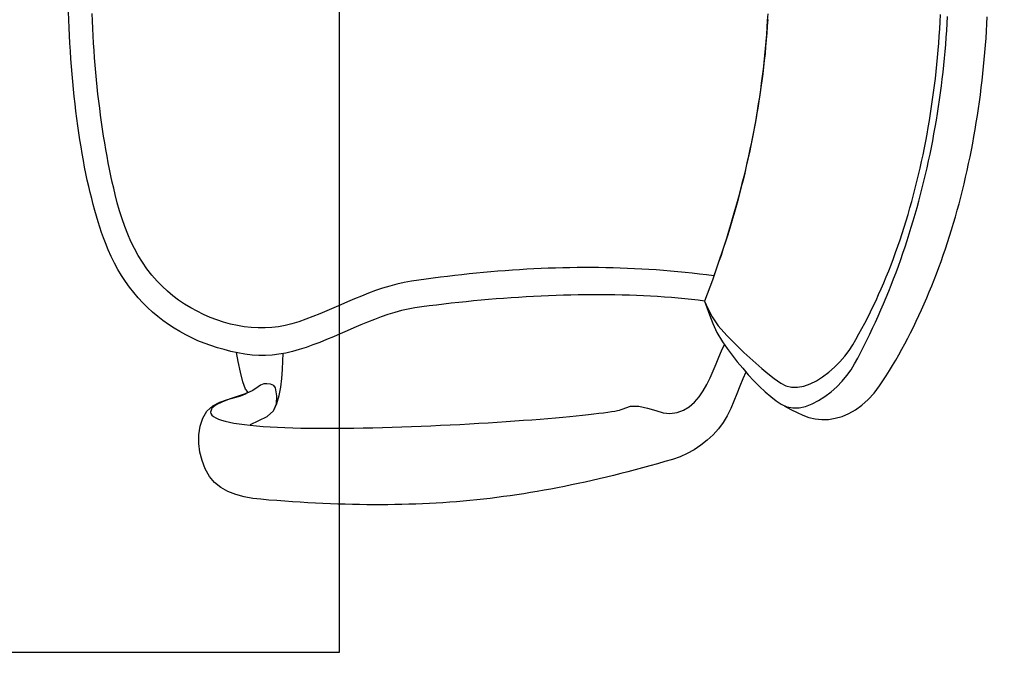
# Model space of a CAD drawing. Header units: millimetres. Extents: x 45699 to 251499, y 244 to 86446.
# Tile 26 of 240: x 54067 to 54610, y 48103 to 48464. Entities that reach past the tile are written whole.
import ezdxf

# ---------------------------------------------------------------- set-up
doc = ezdxf.new("R2010")
doc.units = ezdxf.units.MM
doc.header["$LTSCALE"] = 400
doc.layers.add('inlay', color=6, linetype='Continuous')
doc.layers.add('inr', color=4, linetype='Continuous')

# ---------------------------------------------------------------- blocks, each defined once
blk = doc.blocks.new('NUM1-CN02_B2')
for p, q in [((-85.74, -5.58), (-81.78, -5.05)), ((-81.78, -5.05), (-77.78, -4.54)), ((-77.78, -4.54), (-73.73, -4.06)), ((-73.73, -4.06), (-69.65, -3.61)), ((-69.65, -3.61), (-65.54, -3.18)), ((-65.54, -3.18), (-61.39, -2.78)), ((-61.39, -2.78), (-57.21, -2.41)), ((-57.21, -2.41), (-53.01, -2.07)), ((-53.01, -2.07), (-48.78, -1.75)), ((-48.78, -1.75), (-44.52, -1.46)), ((-44.52, -1.46), (-40.24, -1.19)), ((-40.24, -1.19), (-35.94, -0.95)), ((-35.94, -0.95), (-31.62, -0.74)), ((-31.62, -0.74), (-27.29, -0.55)), ((-27.29, -0.55), (-22.94, -0.39)), ((-119.21, -11.57), (-115.71, -10.8)), ((-115.71, -10.8), (-112.15, -10.05)), ((-112.15, -10.05), (-108.54, -9.33)), ((-108.54, -9.33), (-104.87, -8.64)), ((-104.87, -8.64), (-101.14, -7.97)), ((-101.14, -7.97), (-97.36, -7.33)), ((-97.36, -7.33), (-93.54, -6.72)), ((-93.54, -6.72), (-89.66, -6.14)), ((-89.66, -6.14), (-85.74, -5.58)), ((-138.8, -16.77), (-135.71, -15.83)), ((-135.71, -15.83), (-132.55, -14.93)), ((-132.55, -14.93), (-129.31, -14.05)), ((-129.31, -14.05), (-126.01, -13.2)), ((-126.01, -13.2), (-122.64, -12.37)), ((-122.64, -12.37), (-119.21, -11.57)), ((-68.29, -16.69), (-64.34, -16.26)), ((-64.34, -16.26), (-60.37, -15.86)), ((-60.37, -15.86), (-56.37, -15.49)), ((-56.37, -15.49), (-52.35, -15.14)), ((-52.35, -15.14), (-48.32, -14.81)), ((-48.32, -14.81), (-44.27, -14.52)), ((-44.27, -14.52), (-40.2, -14.25)), ((-40.2, -14.25), (-36.11, -14)), ((-36.11, -14), (-32.02, -13.78)), ((-32.02, -13.78), (-27.91, -13.59)), ((-27.91, -13.59), (-23.79, -13.42)), ((-154.24, -22.33), (-150.4, -20.77)), ((-150.4, -20.77), (-147.62, -19.73)), ((-150.4, -20.77), (-150.4, -20.77)), ((-147.62, -19.73), (-144.76, -18.71)), ((-144.76, -18.71), (-141.82, -17.73)), ((-141.82, -17.73), (-138.8, -16.77)), ((-106.18, -22.38), (-102.55, -21.69)), ((-102.55, -21.69), (-98.87, -21.03)), ((-98.87, -21.03), (-95.16, -20.4)), ((-95.16, -20.4), (-91.42, -19.79)), ((-91.42, -19.79), (-87.64, -19.21)), ((-87.64, -19.21), (-83.83, -18.65)), ((-83.83, -18.65), (-79.98, -18.12)), ((-79.98, -18.12), (-76.11, -17.62)), ((-76.11, -17.62), (-72.21, -17.14)), ((-72.21, -17.14), (-68.29, -16.69)), ((-165.06, -27.72), (-161.58, -25.81)), ((-161.58, -25.81), (-157.97, -24.01)), ((-157.97, -24.01), (-154.24, -22.33)), ((-128.3, -27.36), (-123.74, -26.2)), ((-123.74, -26.2), (-120.31, -25.38)), ((-120.31, -25.38), (-116.85, -24.59)), ((-116.85, -24.59), (-113.33, -23.83)), ((-113.33, -23.83), (-109.78, -23.09)), ((-109.78, -23.09), (-106.18, -22.38)), ((-174.81, -34.1), (-171.68, -31.87)), ((-171.68, -31.87), (-168.43, -29.74)), ((-168.43, -29.74), (-165.06, -27.72)), ((-145.55, -33.1), (-141.39, -31.47)), ((-141.39, -31.47), (-137.12, -29.99)), ((-137.12, -29.99), (-132.76, -28.62)), ((-132.76, -28.62), (-128.3, -27.36)), ((-180.7, -38.88), (-177.81, -36.44)), ((-177.81, -36.44), (-174.81, -34.1)), ((-157.4, -38.92), (-153.56, -36.8)), ((-153.56, -36.8), (-149.61, -34.87)), ((-149.61, -34.87), (-145.55, -33.1)), ((-186.11, -44.07), (-183.46, -41.43)), ((-183.46, -41.43), (-180.7, -38.88)), ((-164.73, -43.72), (-161.12, -41.22)), ((-161.12, -41.22), (-157.4, -38.92)), ((-191.03, -49.63), (-188.63, -46.8)), ((-188.63, -46.8), (-186.11, -44.07)), ((-171.6, -49.4), (-168.23, -46.45)), ((-168.23, -46.45), (-164.73, -43.72)), ((-195.47, -55.56), (-193.31, -52.55)), ((-193.31, -52.55), (-191.03, -49.63)), ((-177.05, -55.01), (-174.39, -52.13)), ((-174.39, -52.13), (-171.6, -49.4)), ((-171.6, -49.4), (-171.6, -49.4)), ((-199.42, -61.83), (-197.5, -58.65)), ((-197.5, -58.65), (-195.47, -55.56)), ((-181.96, -61.2), (-179.57, -58.04)), ((-179.57, -58.04), (-177.05, -55.01)), ((-202.88, -68.44), (-201.21, -65.09)), ((-201.21, -65.09), (-199.42, -61.83)), ((-186.27, -67.86), (-184.19, -64.47)), ((-184.19, -64.47), (-181.96, -61.2)), ((-204.42, -71.85), (-202.88, -68.44)), ((-188.2, -71.34), (-186.27, -67.86)), ((-279.31, -78.17), (-275.11, -75.89)), ((-275.11, -75.89), (-270.61, -74.14)), ((-270.61, -74.14), (-265.92, -72.95)), ((-265.92, -72.95), (-261.14, -72.36)), ((-261.14, -72.36), (-256.35, -72.39)), ((-256.35, -72.39), (-251.65, -73.08)), ((-251.65, -73.08), (-247.13, -74.45)), ((-247.13, -74.45), (-243.3, -76.73)), ((-207.14, -78.92), (-205.84, -75.35)), ((-205.84, -75.35), (-204.42, -71.85)), ((-191.55, -78.54), (-189.96, -74.9)), ((-189.96, -74.9), (-188.2, -71.34)), ((-285.43, -84.38), (-282.67, -80.91)), ((-282.67, -80.91), (-279.31, -78.17)), ((-246.27, -80.46), (-246.99, -81.64)), ((-245.5, -79.59), (-246.27, -80.46)), ((-244.67, -79.04), (-245.5, -79.59)), ((-243.79, -78.81), (-244.67, -79.04)), ((-241.64, -79.58), (-243.79, -78.81)), ((-243.3, -76.73), (-240.45, -80.03)), ((-239.79, -81.9), (-241.64, -79.58)), ((-240.45, -80.03), (-238.37, -83.95)), ((-208.32, -82.56), (-207.14, -78.92)), ((-192.96, -82.24), (-191.55, -78.54)), ((-287.63, -88.41), (-285.43, -84.38)), ((-248.88, -86.88), (-249.41, -89.17)), ((-248.3, -84.86), (-248.88, -86.88)), ((-247.67, -83.11), (-248.3, -84.86)), ((-246.99, -81.64), (-247.67, -83.11)), ((-238.13, -85.36), (-239.79, -81.9)), ((-238.37, -83.95), (-236.87, -88.11)), ((-236.6, -89.54), (-238.13, -85.36)), ((-210.3, -90.04), (-209.37, -86.27)), ((-209.37, -86.27), (-208.32, -82.56)), ((-195.23, -89.77), (-194.19, -85.99)), ((-194.19, -85.99), (-192.96, -82.24)), ((-289.34, -92.82), (-287.63, -88.41)), ((-249.91, -91.71), (-250.36, -94.5)), ((-249.41, -89.17), (-249.91, -91.71)), ((-236.87, -88.11), (-235.74, -92.11)), ((-235.1, -94.01), (-236.6, -89.54)), ((-235.74, -92.11), (-234.78, -95.58)), ((-211.1, -93.88), (-210.3, -90.04)), ((-196.08, -93.58), (-195.23, -89.77)), ((-291.48, -102.05), (-290.61, -97.43)), ((-290.61, -97.43), (-289.34, -92.82)), ((-250.76, -97.51), (-251.13, -100.74)), ((-250.36, -94.5), (-250.76, -97.51)), ((-233.54, -98.36), (-235.1, -94.01)), ((-234.78, -95.58), (-233.8, -98.11)), ((-231.12, -98), (-227.18, -96.61)), ((-227.18, -96.61), (-221.77, -95.25)), ((-221.77, -95.25), (-215.9, -94.05)), ((-215.9, -94.05), (-210.96, -93.18)), ((-212.34, -101.75), (-211.78, -97.78)), ((-211.78, -97.78), (-211.1, -93.88)), ((-197.16, -101.23), (-196.72, -97.41)), ((-196.72, -97.41), (-196.08, -93.58)), ((-292, -106.52), (-291.48, -102.05)), ((-251.13, -100.74), (-251.46, -104.18)), ((-250.76, -100.77), (-248.56, -105.36)), ((-233.8, -98.11), (-232.59, -99.33)), ((-231.83, -102.17), (-233.54, -98.36)), ((-232.59, -99.33), (-231.12, -98)), ((-229.89, -105.01), (-231.83, -102.17)), ((-212.64, -105.41), (-212.34, -101.75)), ((-212.34, -101.75), (-212.34, -101.75)), ((-197.39, -105.05), (-197.16, -101.23)), ((-292.37, -110.96), (-292, -106.52)), ((-251.74, -107.82), (-252, -111.65)), ((-251.46, -104.18), (-251.74, -107.82)), ((-248.56, -105.36), (-246.36, -109.95)), ((-228.9, -106.44), (-229.89, -105.01)), ((-228.3, -108.11), (-228.9, -106.44)), ((-228.16, -109.84), (-228.3, -108.11)), ((-212.66, -109.1), (-212.64, -105.41)), ((-197.41, -108.85), (-197.39, -105.05)), ((-292.71, -115.35), (-292.37, -110.96)), ((-252, -111.65), (-252.21, -115.65)), ((-246.36, -109.95), (-243.13, -113.57)), ((-243.13, -113.57), (-239.2, -115.16)), ((-243.13, -113.57), (-239.04, -115.36)), ((-230.45, -114.71), (-229.1, -113.65)), ((-229.1, -113.65), (-228.41, -111.8)), ((-228.41, -111.8), (-228.16, -109.84)), ((-212.43, -112.8), (-212.66, -109.1)), ((-211.95, -116.52), (-212.43, -112.8)), ((-197.2, -112.61), (-197.41, -108.85)), ((-196.76, -116.33), (-197.2, -112.61)), ((-293.03, -119.69), (-292.71, -115.35)), ((-252.21, -115.65), (-252.39, -119.82)), ((-239.2, -115.16), (-234.79, -115.4)), ((-239.04, -115.36), (-234.63, -116.66)), ((-234.79, -115.4), (-230.45, -114.71)), ((-234.63, -116.66), (-230, -117.56)), ((-230, -117.56), (-225.22, -118.15)), ((-225.22, -118.15), (-220.39, -118.51)), ((-220.39, -118.51), (-215.59, -118.74)), ((-215.59, -118.74), (-211.51, -118.89)), ((-211.26, -120.25), (-211.95, -116.52)), ((-196.08, -119.99), (-196.76, -116.33)), ((-293.6, -128.25), (-293.33, -123.99)), ((-293.33, -123.99), (-293.03, -119.69)), ((-252.53, -124.15), (-252.65, -128.62)), ((-252.39, -119.82), (-252.53, -124.15)), ((-210.38, -123.99), (-211.26, -120.25)), ((-209.32, -127.75), (-210.38, -123.99)), ((-195.17, -123.58), (-196.08, -119.99)), ((-193.94, -127.53), (-195.17, -123.58)), ((-293.85, -132.47), (-293.6, -128.25)), ((-252.65, -128.62), (-252.73, -133.22)), ((-208.12, -131.51), (-209.32, -127.75)), ((-192.59, -131.43), (-193.94, -127.53)), ((-294.08, -136.66), (-293.85, -132.47)), ((-252.73, -133.22), (-252.78, -137.95)), ((-206.78, -135.28), (-208.12, -131.51)), ((-205.34, -139.05), (-206.78, -135.28)), ((-191.13, -135.31), (-192.59, -131.43)), ((-189.59, -139.16), (-191.13, -135.31)), ((-294.46, -144.91), (-294.28, -140.8)), ((-294.28, -140.8), (-294.08, -136.66)), ((-252.78, -137.95), (-252.8, -142.79)), ((-203.82, -142.83), (-205.34, -139.05)), ((-187.99, -142.99), (-189.59, -139.16)), ((-294.61, -148.99), (-294.46, -144.91)), ((-252.8, -142.79), (-252.79, -147.73)), ((-202.23, -146.61), (-203.82, -142.83)), ((-200.61, -150.38), (-202.23, -146.61)), ((-186.35, -146.81), (-187.99, -142.99)), ((-294.74, -153.03), (-294.61, -148.99)), ((-252.79, -147.73), (-252.75, -152.76)), ((-198.96, -154.16), (-200.61, -150.38)), ((-184.68, -150.63), (-186.35, -146.81)), ((-183.02, -154.44), (-184.68, -150.63)), ((-294.92, -161.02), (-294.84, -157.04)), ((-294.84, -157.04), (-294.74, -153.03)), ((-252.75, -152.76), (-252.69, -157.88)), ((-197.32, -157.93), (-198.96, -154.16)), ((-181.38, -158.26), (-183.02, -154.44)), ((-294.97, -164.98), (-294.92, -161.02)), ((-252.69, -157.88), (-252.61, -163.06)), ((-195.7, -161.7), (-197.32, -157.93)), ((-194.14, -165.46), (-195.7, -161.7)), ((-179.78, -162.09), (-181.38, -158.26)), ((-178.24, -165.94), (-179.78, -162.09)), ((-295, -168.91), (-294.97, -164.98)), ((-252.61, -163.06), (-252.49, -168.3)), ((-252.49, -168.3), (-252.36, -173.6)), ((-192.64, -169.21), (-194.14, -165.46)), ((-176.79, -169.81), (-178.24, -165.94)), ((-295, -172.81), (-295, -168.91)), ((-294.98, -176.69), (-295, -172.81)), ((-252.36, -173.6), (-252.21, -178.93)), ((-191.23, -172.95), (-192.64, -169.21)), ((-189.94, -176.68), (-191.23, -172.95)), ((-175.45, -173.71), (-176.79, -169.81)), ((-174.24, -177.65), (-175.45, -173.71)), ((-294.93, -180.54), (-294.98, -176.69)), ((-252.21, -178.93), (-252.03, -184.28)), ((-188.78, -180.39), (-189.94, -176.68)), ((-173.17, -181.63), (-174.24, -177.65)), ((-294.86, -184.38), (-294.93, -180.54)), ((-294.75, -188.2), (-294.86, -184.38)), ((-252.03, -184.28), (-251.83, -189.65)), ((-187.78, -184.09), (-188.78, -180.39)), ((-186.96, -187.77), (-187.78, -184.09)), ((-172.27, -185.65), (-173.17, -181.63)), ((-294.63, -191.99), (-294.75, -188.2)), ((-251.83, -189.65), (-251.62, -195.03)), ((-186.34, -191.43), (-186.96, -187.77)), ((-171.57, -189.73), (-172.27, -185.65)), ((-171.57, -189.73), (-171.57, -189.73)), ((-171, -193.71), (-171.57, -189.73)), ((-294.47, -195.78), (-294.63, -191.99)), ((-251.62, -195.03), (-251.39, -200.41)), ((-186.34, -191.43), (-186.34, -191.43)), ((-185.79, -195.42), (-186.34, -191.43)), ((-185.26, -199.44), (-185.79, -195.42)), ((-170.45, -197.68), (-171, -193.71)), ((-294.29, -199.55), (-294.47, -195.78)), ((-294.09, -203.3), (-294.29, -199.55)), ((-251.39, -200.41), (-251.14, -205.76)), ((-184.74, -203.48), (-185.26, -199.44)), ((-169.92, -201.65), (-170.45, -197.68)), ((-293.85, -207.04), (-294.09, -203.3)), ((-251.14, -205.76), (-250.88, -211.09)), ((-184.25, -207.54), (-184.74, -203.48)), ((-169.4, -205.62), (-169.92, -201.65)), ((-168.91, -209.59), (-169.4, -205.62)), ((-293.59, -210.78), (-293.85, -207.04)), ((-293.3, -214.5), (-293.59, -210.78)), ((-250.88, -211.09), (-250.6, -216.39)), ((-183.78, -211.61), (-184.25, -207.54)), ((-183.33, -215.7), (-183.78, -211.61)), ((-168.45, -213.56), (-168.91, -209.59)), ((-292.99, -218.22), (-293.3, -214.5)), ((-250.6, -216.39), (-250.31, -221.63)), ((-182.9, -219.8), (-183.33, -215.7)), ((-168, -217.53), (-168.45, -213.56)), ((-292.64, -221.93), (-292.99, -218.22)), ((-292.27, -225.63), (-292.64, -221.93)), ((-250.31, -221.63), (-250.01, -226.82)), ((-182.49, -223.91), (-182.9, -219.8)), ((-167.58, -221.5), (-168, -217.53)), ((-167.17, -225.47), (-167.58, -221.5)), ((-291.87, -229.34), (-292.27, -225.63)), ((-250.01, -226.82), (-249.7, -231.94)), ((-182.1, -228.03), (-182.49, -223.91)), ((-181.73, -232.16), (-182.1, -228.03)), ((-166.79, -229.44), (-167.17, -225.47)), ((-291.45, -233.04), (-291.87, -229.34)), ((-290.99, -236.74), (-291.45, -233.04)), ((-249.7, -231.94), (-249.38, -236.98)), ((-181.38, -236.3), (-181.73, -232.16)), ((-166.44, -233.41), (-166.79, -229.44)), ((-166.1, -237.38), (-166.44, -233.41)), ((-290.51, -240.45), (-290.99, -236.74)), ((-249.38, -236.98), (-249.05, -241.92)), ((-181.06, -240.44), (-181.38, -236.3)), ((-165.79, -241.35), (-166.1, -237.38)), ((-290, -244.15), (-290.51, -240.45)), ((-289.46, -247.86), (-290, -244.15)), ((-249.05, -241.92), (-248.71, -246.77)), ((-180.76, -244.58), (-181.06, -240.44)), ((-165.51, -245.32), (-165.79, -241.35)), ((-288.89, -251.58), (-289.46, -247.86)), ((-248.71, -246.77), (-248.37, -251.5)), ((-180.49, -248.72), (-180.76, -244.58)), ((-180.23, -252.87), (-180.49, -248.72)), ((-165.25, -249.28), (-165.51, -245.32)), ((-165.01, -253.25), (-165.25, -249.28)), ((-288.29, -255.31), (-288.89, -251.58)), ((-287.66, -259.04), (-288.29, -255.31)), ((-248.37, -251.5), (-248.02, -256.11)), ((-180, -257.01), (-180.23, -252.87)), ((-164.8, -257.22), (-165.01, -253.25)), ((-287, -262.79), (-287.66, -259.04)), ((-248.02, -256.11), (-247.67, -260.59)), ((-247.67, -260.59), (-247.32, -264.92)), ((-179.8, -261.15), (-180, -257.01)), ((-164.62, -261.18), (-164.8, -257.22)), ((-286.32, -266.54), (-287, -262.79)), ((-247.32, -264.92), (-246.96, -269.1)), ((-179.62, -265.28), (-179.8, -261.15)), ((-179.46, -269.4), (-179.62, -265.28)), ((-164.46, -265.15), (-164.62, -261.18)), ((-164.32, -269.12), (-164.46, -265.15)), ((-285.6, -270.31), (-286.32, -266.54)), ((-284.86, -274.1), (-285.6, -270.31)), ((-246.96, -269.1), (-246.61, -273.11)), ((-179.33, -273.52), (-179.46, -269.4)), ((-164.22, -273.09), (-164.32, -269.12)), ((-284.08, -277.9), (-284.86, -274.1)), ((-246.61, -273.11), (-246.25, -276.95)), ((-246.25, -276.95), (-245.9, -280.6)), ((-179.23, -277.62), (-179.33, -273.52)), ((-164.13, -277.05), (-164.22, -273.09)), ((-164.08, -281.02), (-164.13, -277.05)), ((-283.27, -281.72), (-284.08, -277.9)), ((-282.44, -285.56), (-283.27, -281.72)), ((-245.9, -280.6), (-245.55, -284.05)), ((-179.15, -281.71), (-179.23, -277.62)), ((-179.09, -285.79), (-179.15, -281.71)), ((-164.06, -284.99), (-164.08, -281.02)), ((-281.57, -289.42), (-282.44, -285.56)), ((-245.55, -284.05), (-245.2, -287.29)), ((-245.2, -287.29), (-244.86, -290.32)), ((-179.07, -289.86), (-179.09, -285.79)), ((-164.06, -288.96), (-164.06, -284.99)), ((-280.67, -293.3), (-281.57, -289.42)), ((-279.75, -297.21), (-280.67, -293.3)), ((-244.86, -290.32), (-244.52, -293.11)), ((-244.52, -293.11), (-244.19, -295.67)), ((-179.07, -293.9), (-179.07, -289.86)), ((-164.15, -296.89), (-164.09, -292.93)), ((-164.09, -292.93), (-164.06, -288.96)), ((-278.79, -301.14), (-279.75, -297.21)), ((-244.19, -295.67), (-243.87, -297.97)), ((-243.87, -297.97), (-243.56, -300.01)), ((-179.15, -301.94), (-179.09, -297.93)), ((-179.09, -297.93), (-179.07, -293.9)), ((-164.23, -300.86), (-164.15, -296.89)), ((-277.8, -305.1), (-278.79, -301.14)), ((-243.56, -300.01), (-243.26, -301.77)), ((-243.26, -301.77), (-242.98, -303.26)), ((-242.98, -303.26), (-242.7, -304.45)), ((-179.23, -305.92), (-179.15, -301.94)), ((-164.35, -304.83), (-164.23, -300.86)), ((-276.78, -309.09), (-277.8, -305.1)), ((-275.72, -313.11), (-276.78, -309.09)), ((-242.7, -304.45), (-242.44, -305.33)), ((-242.44, -305.33), (-242.2, -305.9)), ((-242.2, -305.9), (-240.62, -310.46)), ((-179.34, -309.88), (-179.23, -305.92)), ((-164.67, -312.77), (-164.49, -308.8)), ((-164.49, -308.8), (-164.35, -304.83)), ((-274.64, -317.15), (-275.72, -313.11)), ((-240.62, -310.46), (-240.62, -315.18)), ((-179.65, -317.72), (-179.48, -313.81)), ((-179.48, -313.81), (-179.34, -309.88)), ((-164.88, -316.74), (-164.67, -312.77)), ((-273.52, -321.24), (-274.64, -317.15)), ((-241.62, -319.89), (-243.02, -324.42)), ((-240.62, -315.18), (-241.62, -319.89)), ((-179.85, -321.6), (-179.65, -317.72)), ((-165.11, -320.71), (-164.88, -316.74)), ((-272.38, -325.35), (-273.52, -321.24)), ((-271.2, -329.5), (-272.38, -325.35)), ((-243.02, -324.42), (-244.23, -328.58)), ((-180.33, -329.26), (-180.07, -325.45)), ((-180.07, -325.45), (-179.85, -321.6)), ((-165.68, -328.66), (-165.38, -324.69)), ((-165.38, -324.69), (-165.11, -320.71)), ((-269.98, -333.69), (-271.2, -329.5)), ((-244.23, -328.58), (-244.68, -332.2)), ((-180.62, -333.04), (-180.33, -329.26)), ((-166.01, -332.63), (-165.68, -328.66)), ((-268.56, -337.82), (-269.98, -333.69)), ((-244.68, -332.2), (-244.11, -336.2)), ((-244.11, -336.2), (-242.81, -339.77)), ((-181.28, -340.5), (-180.93, -336.79)), ((-180.93, -336.79), (-180.62, -333.04)), ((-166.76, -340.58), (-166.37, -336.61)), ((-166.37, -336.61), (-166.01, -332.63)), ((-266.76, -341.83), (-268.56, -337.82)), ((-264.6, -345.69), (-266.76, -341.83)), ((-242.81, -339.77), (-240.87, -342.96)), ((-181.66, -344.16), (-181.28, -340.5)), ((-167.19, -344.56), (-166.76, -340.58)), ((-262.12, -349.37), (-264.6, -345.69)), ((-240.87, -342.96), (-238.39, -345.8)), ((-238.39, -345.8), (-235.46, -348.34)), ((-182.07, -347.79), (-181.66, -344.16)), ((-167.65, -348.53), (-167.19, -344.56)), ((-259.36, -352.84), (-262.12, -349.37)), ((-256.35, -356.06), (-259.36, -352.84)), ((-235.46, -348.34), (-232.16, -350.6)), ((-232.16, -350.6), (-228.6, -352.64)), ((-228.6, -352.64), (-224.87, -354.49)), ((-186.05, -352.69), (-190.22, -354.13)), ((-182.51, -351.38), (-186.69, -353.19)), ((-182.51, -351.38), (-186.05, -352.69)), ((-182.51, -351.38), (-182.07, -347.79)), ((-182.51, -351.38), (-182.51, -351.38)), ((-178.66, -352.84), (-182.51, -351.38)), ((-174.82, -354.26), (-178.66, -352.84)), ((-168.67, -356.49), (-168.14, -352.51)), ((-168.14, -352.51), (-167.65, -348.53)), ((-253.11, -359), (-256.35, -356.06)), ((-224.87, -354.49), (-221.05, -356.19)), ((-221.05, -356.19), (-217.24, -357.78)), ((-217.24, -357.78), (-213.53, -359.3)), ((-199.85, -358.22), (-205.02, -361.29)), ((-194.86, -355.9), (-199.85, -358.22)), ((-191.28, -355.58), (-196.27, -358.95)), ((-190.22, -354.13), (-194.86, -355.9)), ((-186.69, -353.19), (-191.28, -355.58)), ((-170.98, -355.66), (-174.82, -354.26)), ((-167.14, -357.03), (-170.98, -355.66)), ((-168.67, -356.49), (-168.67, -356.49)), ((-164.9, -357.84), (-168.67, -356.49)), ((-163.31, -358.36), (-167.14, -357.03)), ((-161.14, -359.15), (-164.9, -357.84)), ((-159.48, -359.67), (-163.31, -358.36)), ((-249.59, -361.62), (-253.11, -359)), ((-245.83, -363.87), (-249.59, -361.62)), ((-241.89, -365.83), (-245.83, -363.87)), ((-213.53, -359.3), (-210.01, -360.79)), ((-208.66, -363.82), (-212.35, -366.55)), ((-210.01, -360.79), (-206.59, -362.38)), ((-205.02, -361.29), (-208.66, -363.82)), ((-201.64, -363.7), (-204.74, -366.82)), ((-196.27, -358.95), (-201.64, -363.7)), ((-157.37, -360.44), (-161.14, -359.15)), ((-155.65, -360.94), (-159.48, -359.67)), ((-153.6, -361.7), (-157.37, -360.44)), ((-151.83, -362.19), (-155.65, -360.94)), ((-149.82, -362.93), (-153.6, -361.7)), ((-148.01, -363.4), (-151.83, -362.19)), ((-146.04, -364.12), (-149.82, -362.93)), ((-144.2, -364.59), (-148.01, -363.4)), ((-237.82, -367.6), (-241.89, -365.83)), ((-233.68, -369.25), (-237.82, -367.6)), ((-229.51, -370.88), (-233.68, -369.25)), ((-212.35, -366.55), (-216.04, -369.43)), ((-204.74, -366.82), (-207.83, -369.95)), ((-142.26, -365.29), (-146.04, -364.12)), ((-140.38, -365.74), (-144.2, -364.59)), ((-138.48, -366.42), (-142.26, -365.29)), ((-136.57, -366.86), (-140.38, -365.74)), ((-134.69, -367.53), (-138.48, -366.42)), ((-132.77, -367.96), (-136.57, -366.86)), ((-130.9, -368.6), (-134.69, -367.53)), ((-128.97, -369.02), (-132.77, -367.96)), ((-127.1, -369.64), (-130.9, -368.6)), ((-125.17, -370.05), (-128.97, -369.02)), ((-225.39, -372.56), (-229.51, -370.88)), ((-221.72, -374.22), (-225.39, -372.56)), ((-219.67, -372.43), (-223.2, -375.51)), ((-216.04, -369.43), (-219.67, -372.43)), ((-210.88, -373.12), (-213.9, -376.33)), ((-207.83, -369.95), (-210.88, -373.12)), ((-123.31, -370.65), (-127.1, -369.64)), ((-121.37, -371.05), (-125.17, -370.05)), ((-119.51, -371.63), (-123.31, -370.65)), ((-117.57, -372.02), (-121.37, -371.05)), ((-115.71, -372.58), (-119.51, -371.63)), ((-113.78, -372.97), (-117.57, -372.02)), ((-111.9, -373.5), (-115.71, -372.58)), ((-109.99, -373.88), (-113.78, -372.97)), ((-108.09, -374.39), (-111.9, -373.5)), ((-106.21, -374.76), (-109.99, -373.88)), ((-104.28, -375.25), (-108.09, -374.39)), ((-102.42, -375.61), (-106.21, -374.76)), ((-226.58, -378.63), (-229.76, -381.76)), ((-223.2, -375.51), (-226.58, -378.63)), ((-216.86, -379.58), (-219.76, -382.91)), ((-213.9, -376.33), (-216.86, -379.58)), ((-100.47, -376.08), (-104.28, -375.25)), ((-98.64, -376.43), (-102.42, -375.61)), ((-96.66, -376.88), (-100.47, -376.08)), ((-94.86, -377.22), (-98.64, -376.43)), ((-92.84, -377.64), (-96.66, -376.88)), ((-91.08, -377.97), (-94.86, -377.22)), ((-89.03, -378.38), (-92.84, -377.64)), ((-87.31, -378.7), (-91.08, -377.97)), ((-85.21, -379.09), (-89.03, -378.38)), ((-83.53, -379.4), (-87.31, -378.7)), ((-81.39, -379.76), (-85.21, -379.09)), ((-79.76, -380.07), (-83.53, -379.4)), ((-77.56, -380.4), (-81.39, -379.76)), ((-75.99, -380.71), (-79.76, -380.07)), ((-232.68, -384.86), (-235.31, -387.9)), ((-229.76, -381.76), (-232.68, -384.86)), ((-219.76, -382.91), (-222.57, -386.31)), ((-73.74, -381.02), (-77.56, -380.4)), ((-72.23, -381.31), (-75.99, -380.71)), ((-69.91, -381.6), (-73.74, -381.02)), ((-68.46, -381.89), (-72.23, -381.31)), ((-66.08, -382.15), (-69.91, -381.6)), ((-64.7, -382.44), (-68.46, -381.89)), ((-62.25, -382.67), (-66.08, -382.15)), ((-60.93, -382.95), (-64.7, -382.44)), ((-58.42, -383.16), (-62.25, -382.67)), ((-57.17, -383.44), (-60.93, -382.95)), ((-54.59, -383.62), (-58.42, -383.16)), ((-53.41, -383.9), (-57.17, -383.44)), ((-50.76, -384.05), (-54.59, -383.62)), ((-49.65, -384.32), (-53.41, -383.9)), ((-46.92, -384.45), (-50.76, -384.05)), ((-45.89, -384.72), (-49.65, -384.32)), ((-43.09, -384.82), (-46.92, -384.45)), ((-42.14, -385.08), (-45.89, -384.72)), ((-39.25, -385.16), (-43.09, -384.82)), ((-38.38, -385.41), (-42.14, -385.08)), ((-35.42, -385.46), (-39.25, -385.16)), ((-34.63, -385.72), (-38.38, -385.41)), ((-31.58, -385.74), (-35.42, -385.46)), ((-30.87, -385.99), (-34.63, -385.72)), ((-237.58, -390.83), (-239.46, -393.62)), ((-235.31, -387.9), (-237.58, -390.83)), ((-225.28, -389.79), (-227.88, -393.37)), ((-222.57, -386.31), (-225.28, -389.79)), ((-27.74, -385.98), (-31.58, -385.74)), ((-27.12, -386.23), (-30.87, -385.99)), ((-23.9, -386.2), (-27.74, -385.98)), ((-240.43, -395.34), (-242.39, -398.94)), ((-239.46, -393.62), (-240.89, -396.76)), ((-229.39, -396.27), (-230.1, -399.39)), ((-227.88, -393.37), (-229.39, -396.27)), ((-242.39, -398.94), (-244.02, -402.4)), ((-240.89, -396.76), (-241.52, -400.1)), ((-241.52, -400.1), (-241.42, -403.58)), ((-230.1, -399.39), (-230.1, -402.69)), ((-245.5, -405.61), (-246.81, -408.92)), ((-244.02, -402.4), (-245.5, -405.61)), ((-241.42, -403.58), (-240.68, -407.14)), ((-240.68, -407.14), (-239.35, -410.74)), ((-230.1, -402.69), (-229.45, -406.1)), ((-229.45, -406.1), (-228.22, -409.58)), ((-247.64, -412.4), (-248, -416.01)), ((-246.81, -408.92), (-247.64, -412.4)), ((-239.35, -410.74), (-237.53, -414.31)), ((-228.22, -409.58), (-226.49, -413.07)), ((-248, -416.01), (-247.88, -419.7)), ((-237.53, -414.31), (-235.29, -417.81)), ((-235.29, -417.81), (-232.7, -421.17)), ((-226.49, -413.07), (-224.34, -416.51)), ((-224.34, -416.51), (-221.84, -419.86)), ((-247.88, -419.7), (-247.27, -423.46)), ((-247.27, -423.46), (-246.18, -427.22)), ((-232.7, -421.17), (-229.85, -424.35)), ((-221.84, -419.86), (-219.06, -423.05)), ((-219.06, -423.05), (-216.08, -426.03)), ((-246.18, -427.22), (-244.61, -430.96)), ((-229.85, -424.35), (-226.8, -427.3)), ((-226.8, -427.3), (-223.63, -429.95)), ((-216.08, -426.03), (-212.96, -428.76)), ((-212.96, -428.76), (-209.79, -431.17)), ((-244.61, -430.96), (-242.55, -434.63)), ((-223.63, -429.95), (-220.43, -432.26)), ((-220.43, -432.26), (-217.25, -434.17)), ((-217.25, -434.17), (-214.02, -435.9)), ((-209.79, -431.17), (-206.63, -433.2)), ((-206.63, -433.2), (-203.69, -434.91)), ((-242.55, -434.63), (-240, -438.19)), ((-240, -438.19), (-236.95, -441.62)), ((-214.02, -435.9), (-210.76, -437.6)), ((-210.76, -437.6), (-207.49, -439.27)), ((-207.49, -439.27), (-204.19, -440.91)), ((-203.69, -434.91), (-200.72, -436.58)), ((-200.72, -436.58), (-197.71, -438.22)), ((-197.71, -438.22), (-194.67, -439.83)), ((-194.67, -439.83), (-191.59, -441.41)), ((-236.95, -441.62), (-233.41, -444.86)), ((-233.41, -444.86), (-229.38, -447.87)), ((-204.19, -440.91), (-200.88, -442.52)), ((-200.88, -442.52), (-197.54, -444.11)), ((-197.54, -444.11), (-194.19, -445.66)), ((-191.59, -441.41), (-188.48, -442.96)), ((-188.48, -442.96), (-185.34, -444.48)), ((-185.34, -444.48), (-182.16, -445.97)), ((-229.38, -447.87), (-226.6, -449.72)), ((-226.6, -449.72), (-223.78, -451.55)), ((-194.19, -445.66), (-190.81, -447.18)), ((-190.81, -447.18), (-187.42, -448.68)), ((-187.42, -448.68), (-184.01, -450.14)), ((-184.01, -450.14), (-180.59, -451.58)), ((-182.16, -445.97), (-178.96, -447.43)), ((-178.96, -447.43), (-175.72, -448.86)), ((-175.72, -448.86), (-172.45, -450.26)), ((-172.45, -450.26), (-169.16, -451.63)), ((-223.78, -451.55), (-220.93, -453.34)), ((-220.93, -453.34), (-218.04, -455.1)), ((-218.04, -455.1), (-215.12, -456.84)), ((-180.59, -451.58), (-177.14, -452.99)), ((-177.14, -452.99), (-173.68, -454.36)), ((-173.68, -454.36), (-170.2, -455.71)), ((-170.2, -455.71), (-166.71, -457.03)), ((-169.16, -451.63), (-165.83, -452.97)), ((-165.83, -452.97), (-162.48, -454.28)), ((-162.48, -454.28), (-159.1, -455.56)), ((-159.1, -455.56), (-155.69, -456.81)), ((-215.12, -456.84), (-212.16, -458.54)), ((-212.16, -458.54), (-209.17, -460.22)), ((-209.17, -460.22), (-206.15, -461.87)), ((-166.71, -457.03), (-163.2, -458.32)), ((-163.2, -458.32), (-159.68, -459.58)), ((-159.68, -459.58), (-156.14, -460.81)), ((-156.14, -460.81), (-152.58, -462.01)), ((-155.69, -456.81), (-152.26, -458.03)), ((-152.26, -458.03), (-148.8, -459.22)), ((-148.8, -459.22), (-145.31, -460.37)), ((-145.31, -460.37), (-141.8, -461.5)), ((-141.8, -461.5), (-138.27, -462.6)), ((-206.15, -461.87), (-203.09, -463.49)), ((-203.09, -463.49), (-200, -465.08)), ((-200, -465.08), (-196.88, -466.64)), ((-196.88, -466.64), (-193.73, -468.17)), ((-152.58, -462.01), (-149.02, -463.19)), ((-149.02, -463.19), (-145.43, -464.33)), ((-145.43, -464.33), (-141.84, -465.44)), ((-141.84, -465.44), (-138.23, -466.53)), ((-138.27, -462.6), (-134.71, -463.67)), ((-138.23, -466.53), (-134.6, -467.58)), ((-134.71, -463.67), (-131.14, -464.71)), ((-131.14, -464.71), (-127.54, -465.72)), ((-127.54, -465.72), (-123.91, -466.69)), ((-123.91, -466.69), (-120.27, -467.64)), ((-193.73, -468.17), (-190.55, -469.67)), ((-190.55, -469.67), (-187.34, -471.14)), ((-187.34, -471.14), (-184.11, -472.59)), ((-184.11, -472.59), (-180.84, -474.01)), ((-134.6, -467.58), (-130.97, -468.61)), ((-130.97, -468.61), (-127.32, -469.6)), ((-127.32, -469.6), (-123.66, -470.57)), ((-123.66, -470.57), (-119.99, -471.51)), ((-120.27, -467.64), (-116.61, -468.56)), ((-119.99, -471.51), (-116.31, -472.42)), ((-116.61, -468.56), (-112.93, -469.45)), ((-116.31, -472.42), (-112.61, -473.3)), ((-112.93, -469.45), (-109.23, -470.3)), ((-109.23, -470.3), (-105.51, -471.13)), ((-105.51, -471.13), (-101.78, -471.93)), ((-101.78, -471.93), (-98.03, -472.69)), ((-180.84, -474.01), (-177.54, -475.39)), ((-177.54, -475.39), (-174.22, -476.75)), ((-174.22, -476.75), (-170.87, -478.08)), ((-112.61, -473.3), (-108.91, -474.15)), ((-108.91, -474.15), (-105.2, -474.97)), ((-105.2, -474.97), (-101.47, -475.76)), ((-101.47, -475.76), (-97.74, -476.52)), ((-98.03, -472.69), (-94.26, -473.43)), ((-97.74, -476.52), (-94, -477.25)), ((-94.26, -473.43), (-90.47, -474.14)), ((-94, -477.25), (-90.25, -477.96)), ((-90.47, -474.14), (-86.68, -474.82)), ((-90.25, -477.96), (-86.49, -478.63)), ((-86.68, -474.82), (-82.86, -475.46)), ((-82.86, -475.46), (-79.04, -476.08)), ((-79.04, -476.08), (-75.2, -476.66)), ((-75.2, -476.66), (-71.35, -477.22)), ((-71.35, -477.22), (-67.48, -477.75)), ((-67.48, -477.75), (-63.61, -478.24)), ((-170.87, -478.08), (-167.5, -479.38)), ((-167.5, -479.38), (-164.1, -480.65)), ((-164.1, -480.65), (-160.67, -481.89)), ((-160.67, -481.89), (-157.22, -483.11)), ((-157.22, -483.11), (-153.75, -484.29)), ((-86.49, -478.63), (-82.72, -479.27)), ((-82.72, -479.27), (-78.95, -479.89)), ((-78.95, -479.89), (-75.17, -480.48)), ((-75.17, -480.48), (-71.38, -481.03)), ((-71.38, -481.03), (-67.58, -481.56)), ((-67.58, -481.56), (-63.78, -482.06)), ((-63.78, -482.06), (-59.97, -482.53)), ((-63.61, -478.24), (-59.73, -478.71)), ((-59.97, -482.53), (-56.16, -482.97)), ((-59.73, -478.71), (-55.83, -479.14)), ((-56.16, -482.97), (-52.34, -483.38)), ((-55.83, -479.14), (-51.93, -479.55)), ((-52.34, -483.38), (-48.52, -483.76)), ((-51.93, -479.55), (-48.02, -479.92)), ((-48.02, -479.92), (-44.1, -480.27)), ((-44.1, -480.27), (-40.17, -480.59)), ((-40.17, -480.59), (-36.24, -480.87)), ((-36.24, -480.87), (-32.3, -481.13)), ((-32.3, -481.13), (-28.35, -481.35)), ((-28.35, -481.35), (-24.4, -481.55)), ((-153.75, -484.29), (-150.25, -485.45)), ((-150.25, -485.45), (-146.73, -486.57)), ((-146.73, -486.57), (-143.19, -487.67)), ((-143.19, -487.67), (-139.63, -488.74)), ((-139.63, -488.74), (-136.04, -489.78)), ((-48.52, -483.76), (-44.69, -484.11)), ((-44.69, -484.11), (-40.86, -484.43)), ((-40.86, -484.43), (-37.03, -484.72)), ((-37.03, -484.72), (-33.19, -484.99)), ((-33.19, -484.99), (-29.35, -485.22)), ((-29.35, -485.22), (-25.5, -485.43)), ((-136.04, -489.78), (-132.44, -490.79)), ((-132.44, -490.79), (-128.82, -491.77)), ((-128.82, -491.77), (-125.17, -492.72)), ((-125.17, -492.72), (-121.51, -493.65)), ((-121.51, -493.65), (-117.83, -494.54)), ((-117.83, -494.54), (-114.13, -495.41)), ((-114.13, -495.41), (-110.42, -496.25)), ((-110.42, -496.25), (-106.69, -497.05)), ((-106.69, -497.05), (-102.94, -497.83)), ((-102.94, -497.83), (-99.18, -498.58)), ((-99.18, -498.58), (-95.4, -499.31)), ((-95.4, -499.31), (-91.61, -500)), ((-91.61, -500), (-87.81, -500.66)), ((-87.81, -500.66), (-83.99, -501.3)), ((-83.99, -501.3), (-80.16, -501.9)), ((-80.16, -501.9), (-76.32, -502.48)), ((-76.32, -502.48), (-72.47, -503.03)), ((-72.47, -503.03), (-68.61, -503.55)), ((-68.61, -503.55), (-64.73, -504.04)), ((-64.73, -504.04), (-60.85, -504.5)), ((-60.85, -504.5), (-56.96, -504.93)), ((-56.96, -504.93), (-53.06, -505.33)), ((-53.06, -505.33), (-49.15, -505.71)), ((-49.15, -505.71), (-45.24, -506.05)), ((-45.24, -506.05), (-41.32, -506.37)), ((-41.32, -506.37), (-37.39, -506.66)), ((-37.39, -506.66), (-33.46, -506.92)), ((-33.46, -506.92), (-29.52, -507.15)), ((-29.52, -507.15), (-25.58, -507.35))]:
    blk.add_line(p, q)

msp = doc.modelspace()

# ---------------------------------------------------------------- linework, layer by layer
at = {"layer": 'inlay'}
msp.add_arc((51783.58, 48875.06), 3148.15, 307.73153, 67.39162, dxfattribs=at)
at = {"layer": 'inr'}
msp.add_lwpolyline([(53543.11, 48115.03), (54243.11, 48115.03), (54243.11, 48815.03), (53543.11, 48815.03)], close=True, dxfattribs=at)

# ---------------------------------------------------------------- block references
at = {"layer": 'inr', "rotation": 89.99999999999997}
msp.add_blockref('NUM1-CN02_B2', (54093.11, 48491.43), dxfattribs=at)

doc.saveas('drawing.dxf')
